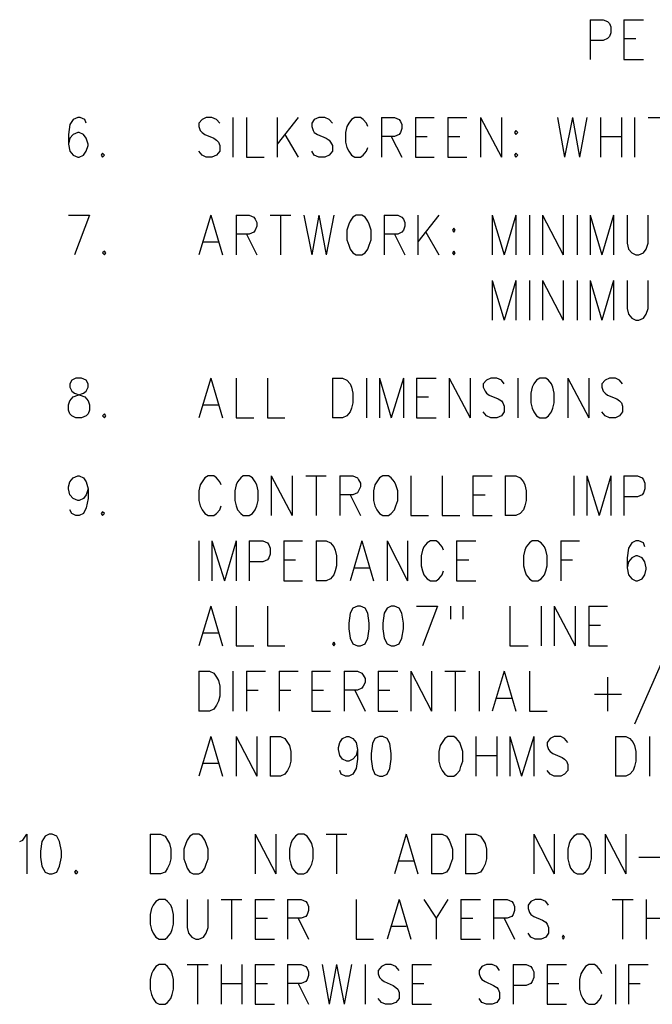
# Model space of a CAD drawing. Extents: x 11.9 to 28.1, y 10.8 to 21.2.
# Tile 34 of 43: x 24.2 to 25.1, y 16.6 to 18.1. Entities that reach past the tile are written whole.
import ezdxf

# ---------------------------------------------------------------- set-up
doc = ezdxf.new("R2010")
doc.units = 0
doc.header["$MEASUREMENT"] = 0
doc.layers.add('LAYNR1', color=2, linetype='Continuous')

msp = doc.modelspace()

# ---------------------------------------------------------------- linework, layer by layer
at = {"layer": 'LAYNR1', "color": 7}
for points in [[(25.051, 18.15), (25.051, 18.089)], [(25.051, 18.15), (25.071, 18.15), (25.078, 18.147), (25.081, 18.144), (25.083, 18.139), (25.083, 18.13), (25.081, 18.124), (25.078, 18.121), (25.071, 18.118), (25.051, 18.118)], [(25.103, 18.15), (25.103, 18.089)], [(25.103, 18.15), (25.133, 18.15)], [(25.103, 18.121), (25.121, 18.121)], [(25.103, 18.089), (25.133, 18.089)], [(24.278, 17.991), (24.276, 17.997), (24.269, 18), (24.265, 18), (24.258, 17.997), (24.253, 17.989), (24.251, 17.974), (24.251, 17.959), (24.253, 17.948), (24.258, 17.942), (24.265, 17.939)], [(24.483, 17.991), (24.478, 17.997), (24.471, 18), (24.462, 18), (24.456, 17.997), (24.451, 17.991), (24.451, 17.986)], [(24.503, 18), (24.503, 17.939)], [(24.524, 18), (24.524, 17.939)], [(24.571, 18), (24.571, 17.939)], [(24.603, 18), (24.571, 17.959)], [(24.656, 17.991), (24.651, 17.997), (24.644, 18), (24.635, 18), (24.628, 17.997), (24.624, 17.991), (24.624, 17.986)], [(24.71, 17.986), (24.708, 17.991), (24.703, 17.997), (24.699, 18), (24.69, 18), (24.685, 17.997), (24.681, 17.991), (24.678, 17.986)], [(24.731, 18), (24.731, 17.939)], [(24.731, 18), (24.751, 18), (24.758, 17.997), (24.76, 17.994), (24.762, 17.989), (24.762, 17.983), (24.76, 17.977), (24.758, 17.974), (24.751, 17.971), (24.731, 17.971)], [(24.783, 18), (24.783, 17.939)], [(24.783, 18), (24.812, 18)], [(24.833, 18), (24.833, 17.939)], [(24.833, 18), (24.862, 18)], [(24.883, 18), (24.883, 17.939)], [(24.883, 18), (24.915, 17.939)], [(24.915, 18), (24.915, 17.939)], [(25.001, 18), (25.012, 17.939)], [(25.024, 18), (25.012, 17.939)], [(25.024, 18), (25.035, 17.939)], [(25.046, 18), (25.035, 17.939)], [(25.067, 18), (25.067, 17.939)], [(25.099, 18), (25.099, 17.939)], [(25.119, 18), (25.119, 17.939)], [(25.14, 18), (25.171, 18)], [(24.451, 17.986), (24.453, 17.98), (24.456, 17.977), (24.46, 17.974), (24.474, 17.968), (24.478, 17.965), (24.481, 17.962)], [(24.624, 17.986), (24.626, 17.98), (24.628, 17.977), (24.633, 17.974), (24.646, 17.968), (24.651, 17.965), (24.653, 17.962)], [(24.678, 17.986), (24.676, 17.977), (24.676, 17.962)], [(24.267, 17.939), (24.274, 17.942), (24.278, 17.948), (24.281, 17.957), (24.281, 17.959), (24.278, 17.968), (24.274, 17.974), (24.267, 17.977), (24.265, 17.977), (24.258, 17.974), (24.253, 17.968), (24.251, 17.959)], [(24.583, 17.974), (24.603, 17.939)], [(24.746, 17.971), (24.762, 17.939)], [(24.783, 17.971), (24.801, 17.971)], [(24.833, 17.971), (24.851, 17.971)], [(25.067, 17.971), (25.099, 17.971)], [(24.481, 17.962), (24.483, 17.957), (24.483, 17.948), (24.478, 17.942), (24.471, 17.939)], [(24.653, 17.962), (24.656, 17.957), (24.656, 17.948), (24.651, 17.942), (24.644, 17.939)], [(24.676, 17.962), (24.678, 17.954), (24.681, 17.948), (24.685, 17.942), (24.69, 17.939)], [(24.699, 17.939), (24.703, 17.942), (24.708, 17.948), (24.71, 17.954)], [(24.265, 17.939), (24.267, 17.939)], [(24.303, 17.945), (24.301, 17.942), (24.303, 17.939)], [(24.303, 17.939), (24.306, 17.942), (24.303, 17.945)], [(24.462, 17.939), (24.456, 17.942), (24.451, 17.948)], [(24.471, 17.939), (24.462, 17.939)], [(24.524, 17.939), (24.551, 17.939)], [(24.635, 17.939), (24.628, 17.942), (24.624, 17.948)], [(24.644, 17.939), (24.635, 17.939)], [(24.69, 17.939), (24.699, 17.939)], [(24.783, 17.939), (24.812, 17.939)], [(24.833, 17.939), (24.862, 17.939)], [(24.937, 17.945), (24.935, 17.942), (24.937, 17.939)], [(24.937, 17.939), (24.94, 17.942), (24.937, 17.945)], [(24.251, 17.85), (24.283, 17.85)], [(24.283, 17.85), (24.26, 17.789)], [(24.469, 17.85), (24.451, 17.789)], [(24.469, 17.85), (24.487, 17.789)], [(24.508, 17.85), (24.508, 17.789)], [(24.508, 17.85), (24.528, 17.85), (24.535, 17.847), (24.537, 17.844), (24.54, 17.839), (24.54, 17.833), (24.537, 17.827), (24.535, 17.824), (24.528, 17.821), (24.508, 17.821)], [(24.56, 17.85), (24.592, 17.85)], [(24.576, 17.85), (24.576, 17.789)], [(24.612, 17.85), (24.624, 17.789)], [(24.635, 17.85), (24.624, 17.789)], [(24.635, 17.85), (24.646, 17.789)], [(24.658, 17.85), (24.646, 17.789)], [(24.692, 17.85), (24.687, 17.847), (24.683, 17.841), (24.681, 17.836)], [(24.712, 17.836), (24.71, 17.841), (24.706, 17.847), (24.701, 17.85), (24.692, 17.85)], [(24.735, 17.85), (24.735, 17.789)], [(24.735, 17.85), (24.756, 17.85), (24.762, 17.847), (24.765, 17.844), (24.767, 17.839), (24.767, 17.833), (24.765, 17.827), (24.762, 17.824), (24.756, 17.821), (24.735, 17.821)], [(24.787, 17.85), (24.787, 17.789)], [(24.819, 17.85), (24.787, 17.809)], [(24.901, 17.85), (24.901, 17.789)], [(24.901, 17.85), (24.919, 17.789)], [(24.937, 17.85), (24.919, 17.789)], [(24.937, 17.85), (24.937, 17.789)], [(24.958, 17.85), (24.958, 17.789)], [(24.978, 17.85), (24.978, 17.789)], [(24.978, 17.85), (25.01, 17.789)], [(25.01, 17.85), (25.01, 17.789)], [(25.031, 17.85), (25.031, 17.789)], [(25.051, 17.85), (25.051, 17.789)], [(25.051, 17.85), (25.069, 17.789)], [(25.087, 17.85), (25.069, 17.789)], [(25.087, 17.85), (25.087, 17.789)], [(25.108, 17.85), (25.108, 17.807), (25.11, 17.798), (25.115, 17.792), (25.121, 17.789)], [(25.126, 17.789), (25.133, 17.792), (25.137, 17.798), (25.14, 17.807), (25.14, 17.85)], [(24.681, 17.836), (24.678, 17.827), (24.678, 17.812)], [(24.715, 17.812), (24.715, 17.827), (24.712, 17.836)], [(24.524, 17.821), (24.54, 17.789)], [(24.751, 17.821), (24.767, 17.789)], [(24.799, 17.824), (24.819, 17.789)], [(24.458, 17.809), (24.481, 17.809)], [(24.678, 17.812), (24.681, 17.804), (24.683, 17.798), (24.687, 17.792), (24.692, 17.789)], [(24.701, 17.789), (24.706, 17.792), (24.71, 17.798), (24.712, 17.804), (24.715, 17.812)], [(24.306, 17.795), (24.303, 17.792), (24.306, 17.789)], [(24.306, 17.789), (24.308, 17.792), (24.306, 17.795)], [(24.692, 17.789), (24.701, 17.789)], [(24.842, 17.795), (24.84, 17.792), (24.842, 17.789)], [(24.842, 17.789), (24.844, 17.792), (24.842, 17.795)], [(25.121, 17.789), (25.126, 17.789)], [(24.901, 17.75), (24.901, 17.689)], [(24.901, 17.75), (24.919, 17.689)], [(24.937, 17.75), (24.919, 17.689)], [(24.937, 17.75), (24.937, 17.689)], [(24.958, 17.75), (24.958, 17.689)], [(24.978, 17.75), (24.978, 17.689)], [(24.978, 17.75), (25.01, 17.689)], [(25.01, 17.75), (25.01, 17.689)], [(25.031, 17.75), (25.031, 17.689)], [(25.051, 17.75), (25.051, 17.689)], [(25.051, 17.75), (25.069, 17.689)], [(25.087, 17.75), (25.069, 17.689)], [(25.087, 17.75), (25.087, 17.689)], [(25.108, 17.75), (25.108, 17.707), (25.11, 17.698), (25.115, 17.692), (25.121, 17.689)], [(25.126, 17.689), (25.133, 17.692), (25.137, 17.698), (25.14, 17.707), (25.14, 17.75)], [(25.121, 17.689), (25.126, 17.689)], [(24.262, 17.6), (24.256, 17.597), (24.253, 17.591), (24.253, 17.586)], [(24.281, 17.586), (24.281, 17.591), (24.278, 17.597), (24.271, 17.6), (24.262, 17.6)], [(24.469, 17.6), (24.451, 17.539)], [(24.469, 17.6), (24.487, 17.539)], [(24.508, 17.6), (24.508, 17.539)], [(24.556, 17.6), (24.556, 17.539)], [(24.656, 17.6), (24.656, 17.539)], [(24.656, 17.6), (24.671, 17.6), (24.678, 17.597), (24.683, 17.591), (24.685, 17.586)], [(24.708, 17.6), (24.708, 17.539)], [(24.728, 17.6), (24.728, 17.539)], [(24.728, 17.6), (24.746, 17.539)], [(24.765, 17.6), (24.746, 17.539)], [(24.765, 17.6), (24.765, 17.539)], [(24.785, 17.6), (24.785, 17.539)], [(24.785, 17.6), (24.815, 17.6)], [(24.835, 17.6), (24.835, 17.539)], [(24.835, 17.6), (24.867, 17.539)], [(24.867, 17.6), (24.867, 17.539)], [(24.919, 17.591), (24.915, 17.597), (24.908, 17.6), (24.899, 17.6), (24.892, 17.597), (24.887, 17.591), (24.887, 17.586)], [(24.94, 17.6), (24.94, 17.539)], [(24.974, 17.6), (24.969, 17.597), (24.965, 17.591), (24.962, 17.586)], [(24.994, 17.586), (24.992, 17.591), (24.987, 17.597), (24.983, 17.6), (24.974, 17.6)], [(25.017, 17.6), (25.017, 17.539)], [(25.017, 17.6), (25.049, 17.539)], [(25.049, 17.6), (25.049, 17.539)], [(25.101, 17.591), (25.096, 17.597), (25.09, 17.6), (25.081, 17.6), (25.074, 17.597), (25.069, 17.591), (25.069, 17.586)], [(24.262, 17.539), (24.256, 17.542), (24.253, 17.545), (24.251, 17.551), (24.251, 17.559), (24.253, 17.565), (24.258, 17.571), (24.265, 17.574), (24.274, 17.577), (24.278, 17.58), (24.281, 17.586)], [(24.253, 17.586), (24.256, 17.58), (24.26, 17.577), (24.269, 17.574), (24.276, 17.571), (24.281, 17.565), (24.283, 17.559), (24.283, 17.551), (24.281, 17.545), (24.278, 17.542), (24.271, 17.539)], [(24.685, 17.586), (24.687, 17.577), (24.687, 17.562)], [(24.887, 17.586), (24.89, 17.58), (24.892, 17.577), (24.896, 17.574), (24.91, 17.568), (24.915, 17.565), (24.917, 17.562)], [(24.962, 17.586), (24.96, 17.577), (24.96, 17.562)], [(24.996, 17.562), (24.996, 17.577), (24.994, 17.586)], [(25.069, 17.586), (25.071, 17.58), (25.074, 17.577), (25.078, 17.574), (25.092, 17.568), (25.096, 17.565), (25.099, 17.562)], [(24.458, 17.559), (24.481, 17.559)], [(24.687, 17.562), (24.685, 17.554), (24.683, 17.548), (24.678, 17.542), (24.671, 17.539)], [(24.785, 17.571), (24.803, 17.571)], [(24.917, 17.562), (24.919, 17.557), (24.919, 17.548), (24.915, 17.542), (24.908, 17.539)], [(24.96, 17.562), (24.962, 17.554), (24.965, 17.548), (24.969, 17.542), (24.974, 17.539)], [(24.983, 17.539), (24.987, 17.542), (24.992, 17.548), (24.994, 17.554), (24.996, 17.562)], [(25.099, 17.562), (25.101, 17.557), (25.101, 17.548), (25.096, 17.542), (25.09, 17.539)], [(24.306, 17.545), (24.303, 17.542), (24.306, 17.539)], [(24.306, 17.539), (24.308, 17.542), (24.306, 17.545)], [(24.899, 17.539), (24.892, 17.542), (24.887, 17.548)], [(25.081, 17.539), (25.074, 17.542), (25.069, 17.548)], [(24.271, 17.539), (24.262, 17.539)], [(24.508, 17.539), (24.535, 17.539)], [(24.556, 17.539), (24.583, 17.539)], [(24.671, 17.539), (24.656, 17.539)], [(24.785, 17.539), (24.815, 17.539)], [(24.908, 17.539), (24.899, 17.539)], [(24.974, 17.539), (24.983, 17.539)], [(25.09, 17.539), (25.081, 17.539)], [(24.265, 17.412), (24.258, 17.415), (24.253, 17.421), (24.251, 17.43), (24.251, 17.433), (24.253, 17.441), (24.258, 17.447), (24.265, 17.45), (24.267, 17.45), (24.274, 17.447), (24.278, 17.441), (24.281, 17.43), (24.281, 17.415), (24.278, 17.401), (24.274, 17.392), (24.267, 17.389)], [(24.485, 17.436), (24.483, 17.441), (24.478, 17.447), (24.474, 17.45), (24.465, 17.45), (24.46, 17.447), (24.456, 17.441), (24.453, 17.436)], [(24.519, 17.45), (24.515, 17.447), (24.51, 17.441), (24.508, 17.436)], [(24.54, 17.436), (24.537, 17.441), (24.533, 17.447), (24.528, 17.45), (24.519, 17.45)], [(24.562, 17.45), (24.562, 17.389)], [(24.562, 17.45), (24.594, 17.389)], [(24.594, 17.45), (24.594, 17.389)], [(24.615, 17.45), (24.646, 17.45)], [(24.631, 17.45), (24.631, 17.389)], [(24.667, 17.45), (24.667, 17.389)], [(24.667, 17.45), (24.687, 17.45), (24.694, 17.447), (24.696, 17.444), (24.699, 17.439), (24.699, 17.433), (24.696, 17.427), (24.694, 17.424), (24.687, 17.421), (24.667, 17.421)], [(24.733, 17.45), (24.728, 17.447), (24.724, 17.441), (24.721, 17.436)], [(24.753, 17.436), (24.751, 17.441), (24.746, 17.447), (24.742, 17.45), (24.733, 17.45)], [(24.776, 17.45), (24.776, 17.389)], [(24.824, 17.45), (24.824, 17.389)], [(24.871, 17.45), (24.871, 17.389)], [(24.871, 17.45), (24.901, 17.45)], [(24.921, 17.45), (24.921, 17.389)], [(24.921, 17.45), (24.937, 17.45), (24.944, 17.447), (24.949, 17.441), (24.951, 17.436)], [(25.026, 17.45), (25.026, 17.389)], [(25.046, 17.45), (25.046, 17.389)], [(25.046, 17.45), (25.065, 17.389)], [(25.083, 17.45), (25.065, 17.389)], [(25.083, 17.45), (25.083, 17.389)], [(25.103, 17.45), (25.103, 17.389)], [(25.103, 17.45), (25.124, 17.45), (25.131, 17.447), (25.133, 17.444), (25.135, 17.439), (25.135, 17.43), (25.133, 17.424), (25.131, 17.421), (25.124, 17.418), (25.103, 17.418)], [(24.281, 17.43), (24.278, 17.421), (24.274, 17.415), (24.267, 17.412)], [(24.453, 17.436), (24.451, 17.427), (24.451, 17.412)], [(24.508, 17.436), (24.506, 17.427), (24.506, 17.412)], [(24.542, 17.412), (24.542, 17.427), (24.54, 17.436)], [(24.721, 17.436), (24.719, 17.427), (24.719, 17.412)], [(24.756, 17.412), (24.756, 17.427), (24.753, 17.436)], [(24.951, 17.436), (24.953, 17.427), (24.953, 17.412)], [(24.267, 17.412), (24.265, 17.412)], [(24.451, 17.412), (24.453, 17.404), (24.456, 17.398), (24.46, 17.392), (24.465, 17.389)], [(24.506, 17.412), (24.508, 17.404), (24.51, 17.398), (24.515, 17.392), (24.519, 17.389)], [(24.528, 17.389), (24.533, 17.392), (24.537, 17.398), (24.54, 17.404), (24.542, 17.412)], [(24.683, 17.421), (24.699, 17.389)], [(24.719, 17.412), (24.721, 17.404), (24.724, 17.398), (24.728, 17.392), (24.733, 17.389)], [(24.742, 17.389), (24.746, 17.392), (24.751, 17.398), (24.753, 17.404), (24.756, 17.412)], [(24.871, 17.421), (24.89, 17.421)], [(24.953, 17.412), (24.951, 17.404), (24.949, 17.398), (24.944, 17.392), (24.937, 17.389)], [(24.262, 17.389), (24.256, 17.392), (24.253, 17.398)], [(24.303, 17.395), (24.301, 17.392), (24.303, 17.389)], [(24.303, 17.389), (24.306, 17.392), (24.303, 17.395)], [(24.474, 17.389), (24.478, 17.392), (24.483, 17.398), (24.485, 17.404)], [(24.267, 17.389), (24.262, 17.389)], [(24.465, 17.389), (24.474, 17.389)], [(24.519, 17.389), (24.528, 17.389)], [(24.733, 17.389), (24.742, 17.389)], [(24.776, 17.389), (24.803, 17.389)], [(24.824, 17.389), (24.851, 17.389)], [(24.871, 17.389), (24.901, 17.389)], [(24.937, 17.389), (24.921, 17.389)], [(24.451, 17.35), (24.451, 17.289)], [(24.471, 17.35), (24.471, 17.289)], [(24.471, 17.35), (24.49, 17.289)], [(24.508, 17.35), (24.49, 17.289)], [(24.508, 17.35), (24.508, 17.289)], [(24.528, 17.35), (24.528, 17.289)], [(24.528, 17.35), (24.549, 17.35), (24.556, 17.347), (24.558, 17.344), (24.56, 17.339), (24.56, 17.33), (24.558, 17.324), (24.556, 17.321), (24.549, 17.318), (24.528, 17.318)], [(24.581, 17.35), (24.581, 17.289)], [(24.581, 17.35), (24.61, 17.35)], [(24.631, 17.35), (24.631, 17.289)], [(24.631, 17.35), (24.646, 17.35), (24.653, 17.347), (24.658, 17.341), (24.66, 17.336)], [(24.701, 17.35), (24.683, 17.289)], [(24.701, 17.35), (24.719, 17.289)], [(24.74, 17.35), (24.74, 17.289)], [(24.74, 17.35), (24.771, 17.289)], [(24.771, 17.35), (24.771, 17.289)], [(24.826, 17.336), (24.824, 17.341), (24.819, 17.347), (24.815, 17.35), (24.806, 17.35), (24.801, 17.347), (24.796, 17.341), (24.794, 17.336)], [(24.846, 17.35), (24.846, 17.289)], [(24.846, 17.35), (24.876, 17.35)], [(24.962, 17.35), (24.958, 17.347), (24.953, 17.341), (24.951, 17.336)], [(24.983, 17.336), (24.981, 17.341), (24.976, 17.347), (24.971, 17.35), (24.962, 17.35)], [(25.006, 17.35), (25.006, 17.289)], [(25.006, 17.35), (25.035, 17.35)], [(25.135, 17.341), (25.133, 17.347), (25.126, 17.35), (25.121, 17.35), (25.115, 17.347), (25.11, 17.339), (25.108, 17.324), (25.108, 17.309), (25.11, 17.298), (25.115, 17.292), (25.121, 17.289)], [(24.66, 17.336), (24.662, 17.327), (24.662, 17.312)], [(24.794, 17.336), (24.792, 17.327), (24.792, 17.312)], [(24.951, 17.336), (24.949, 17.327), (24.949, 17.312)], [(24.985, 17.312), (24.985, 17.327), (24.983, 17.336)], [(24.581, 17.321), (24.599, 17.321)], [(24.846, 17.321), (24.865, 17.321)], [(25.006, 17.321), (25.024, 17.321)], [(25.124, 17.289), (25.131, 17.292), (25.135, 17.298), (25.137, 17.307), (25.137, 17.309), (25.135, 17.318), (25.131, 17.324), (25.124, 17.327), (25.121, 17.327), (25.115, 17.324), (25.11, 17.318), (25.108, 17.309)], [(24.662, 17.312), (24.66, 17.304), (24.658, 17.298), (24.653, 17.292), (24.646, 17.289)], [(24.69, 17.309), (24.712, 17.309)], [(24.792, 17.312), (24.794, 17.304), (24.796, 17.298), (24.801, 17.292), (24.806, 17.289)], [(24.815, 17.289), (24.819, 17.292), (24.824, 17.298), (24.826, 17.304)], [(24.949, 17.312), (24.951, 17.304), (24.953, 17.298), (24.958, 17.292), (24.962, 17.289)], [(24.971, 17.289), (24.976, 17.292), (24.981, 17.298), (24.983, 17.304), (24.985, 17.312)], [(24.581, 17.289), (24.61, 17.289)], [(24.646, 17.289), (24.631, 17.289)], [(24.806, 17.289), (24.815, 17.289)], [(24.846, 17.289), (24.876, 17.289)], [(24.962, 17.289), (24.971, 17.289)], [(25.121, 17.289), (25.124, 17.289)], [(24.469, 17.25), (24.451, 17.189)], [(24.469, 17.25), (24.487, 17.189)], [(24.508, 17.25), (24.508, 17.189)], [(24.556, 17.25), (24.556, 17.189)], [(24.694, 17.25), (24.687, 17.247), (24.683, 17.239), (24.681, 17.224), (24.681, 17.215), (24.683, 17.201), (24.687, 17.192), (24.694, 17.189)], [(24.699, 17.189), (24.706, 17.192), (24.71, 17.201), (24.712, 17.215), (24.712, 17.224), (24.71, 17.239), (24.706, 17.247), (24.699, 17.25), (24.694, 17.25)], [(24.746, 17.25), (24.74, 17.247), (24.735, 17.239), (24.733, 17.224), (24.733, 17.215), (24.735, 17.201), (24.74, 17.192), (24.746, 17.189)], [(24.751, 17.189), (24.758, 17.192), (24.762, 17.201), (24.765, 17.215), (24.765, 17.224), (24.762, 17.239), (24.758, 17.247), (24.751, 17.25), (24.746, 17.25)], [(24.785, 17.25), (24.817, 17.25)], [(24.817, 17.25), (24.794, 17.189)], [(24.837, 17.25), (24.837, 17.23)], [(24.856, 17.25), (24.856, 17.23)], [(24.928, 17.25), (24.928, 17.189)], [(24.976, 17.25), (24.976, 17.189)], [(24.996, 17.25), (24.996, 17.189)], [(24.996, 17.25), (25.028, 17.189)], [(25.028, 17.25), (25.028, 17.189)], [(25.049, 17.25), (25.049, 17.189)], [(25.049, 17.25), (25.078, 17.25)], [(25.049, 17.221), (25.067, 17.221)], [(24.458, 17.209), (24.481, 17.209)], [(24.508, 17.189), (24.535, 17.189)], [(24.556, 17.189), (24.583, 17.189)], [(24.658, 17.195), (24.656, 17.192), (24.658, 17.189)], [(24.658, 17.189), (24.66, 17.192), (24.658, 17.195)], [(24.694, 17.189), (24.699, 17.189)], [(24.746, 17.189), (24.751, 17.189)], [(24.928, 17.189), (24.956, 17.189)], [(25.049, 17.189), (25.078, 17.189)], [(24.451, 17.15), (24.451, 17.089)], [(24.451, 17.15), (24.467, 17.15), (24.474, 17.147), (24.478, 17.141), (24.481, 17.136)], [(24.503, 17.15), (24.503, 17.089)], [(24.524, 17.15), (24.524, 17.089)], [(24.524, 17.15), (24.553, 17.15)], [(24.574, 17.15), (24.574, 17.089)], [(24.574, 17.15), (24.603, 17.15)], [(24.624, 17.15), (24.624, 17.089)], [(24.624, 17.15), (24.653, 17.15)], [(24.674, 17.15), (24.674, 17.089)], [(24.674, 17.15), (24.694, 17.15), (24.701, 17.147), (24.703, 17.144), (24.706, 17.139), (24.706, 17.133), (24.703, 17.127), (24.701, 17.124), (24.694, 17.121), (24.674, 17.121)], [(24.726, 17.15), (24.726, 17.089)], [(24.726, 17.15), (24.756, 17.15)], [(24.776, 17.15), (24.776, 17.089)], [(24.776, 17.15), (24.808, 17.089)], [(24.808, 17.15), (24.808, 17.089)], [(24.828, 17.15), (24.86, 17.15)], [(24.844, 17.15), (24.844, 17.089)], [(24.881, 17.15), (24.881, 17.089)], [(24.919, 17.15), (24.901, 17.089)], [(24.919, 17.15), (24.937, 17.089)], [(24.958, 17.15), (24.958, 17.089)], [(25.16, 17.162), (25.119, 17.069)], [(24.481, 17.136), (24.483, 17.127), (24.483, 17.112)], [(25.078, 17.141), (25.078, 17.089)], [(24.524, 17.121), (24.542, 17.121)], [(24.574, 17.121), (24.592, 17.121)], [(24.624, 17.121), (24.642, 17.121)], [(24.69, 17.121), (24.706, 17.089)], [(24.726, 17.121), (24.744, 17.121)], [(24.483, 17.112), (24.481, 17.104), (24.478, 17.098), (24.474, 17.092), (24.467, 17.089)], [(24.908, 17.109), (24.931, 17.109)], [(25.058, 17.115), (25.099, 17.115)], [(24.467, 17.089), (24.451, 17.089)], [(24.624, 17.089), (24.653, 17.089)], [(24.726, 17.089), (24.756, 17.089)], [(24.958, 17.089), (24.985, 17.089)], [(24.469, 17.05), (24.451, 16.989)], [(24.469, 17.05), (24.487, 16.989)], [(24.508, 17.05), (24.508, 16.989)], [(24.508, 17.05), (24.54, 16.989)], [(24.54, 17.05), (24.54, 16.989)], [(24.56, 17.05), (24.56, 16.989)], [(24.56, 17.05), (24.576, 17.05), (24.583, 17.047), (24.587, 17.041), (24.59, 17.036)], [(24.678, 17.012), (24.671, 17.015), (24.667, 17.021), (24.665, 17.03), (24.665, 17.033), (24.667, 17.041), (24.671, 17.047), (24.678, 17.05), (24.681, 17.05), (24.687, 17.047), (24.692, 17.041), (24.694, 17.03), (24.694, 17.015), (24.692, 17.001), (24.687, 16.992), (24.681, 16.989)], [(24.728, 17.05), (24.721, 17.047), (24.717, 17.039), (24.715, 17.024), (24.715, 17.015), (24.717, 17.001), (24.721, 16.992), (24.728, 16.989)], [(24.733, 16.989), (24.74, 16.992), (24.744, 17.001), (24.746, 17.015), (24.746, 17.024), (24.744, 17.039), (24.74, 17.047), (24.733, 17.05), (24.728, 17.05)], [(24.833, 17.05), (24.828, 17.047), (24.824, 17.041), (24.821, 17.036)], [(24.853, 17.036), (24.851, 17.041), (24.846, 17.047), (24.842, 17.05), (24.833, 17.05)], [(24.876, 17.05), (24.876, 16.989)], [(24.908, 17.05), (24.908, 16.989)], [(24.928, 17.05), (24.928, 16.989)], [(24.928, 17.05), (24.946, 16.989)], [(24.965, 17.05), (24.946, 16.989)], [(24.965, 17.05), (24.965, 16.989)], [(25.017, 17.041), (25.012, 17.047), (25.006, 17.05), (24.996, 17.05), (24.99, 17.047), (24.985, 17.041), (24.985, 17.036)], [(25.09, 17.05), (25.09, 16.989)], [(25.09, 17.05), (25.106, 17.05), (25.112, 17.047), (25.117, 17.041), (25.119, 17.036)], [(25.142, 17.05), (25.142, 16.989)], [(24.59, 17.036), (24.592, 17.027), (24.592, 17.012)], [(24.694, 17.03), (24.692, 17.021), (24.687, 17.015), (24.681, 17.012)], [(24.821, 17.036), (24.819, 17.027), (24.819, 17.012)], [(24.856, 17.012), (24.856, 17.027), (24.853, 17.036)], [(24.985, 17.036), (24.987, 17.03), (24.99, 17.027), (24.994, 17.024), (25.008, 17.018), (25.012, 17.015), (25.015, 17.012)], [(25.119, 17.036), (25.121, 17.027), (25.121, 17.012)], [(24.876, 17.021), (24.908, 17.021)], [(24.458, 17.009), (24.481, 17.009)], [(24.592, 17.012), (24.59, 17.004), (24.587, 16.998), (24.583, 16.992), (24.576, 16.989)], [(24.681, 17.012), (24.678, 17.012)], [(24.819, 17.012), (24.821, 17.004), (24.824, 16.998), (24.828, 16.992), (24.833, 16.989)], [(24.842, 16.989), (24.846, 16.992), (24.851, 16.998), (24.853, 17.004), (24.856, 17.012)], [(25.015, 17.012), (25.017, 17.007), (25.017, 16.998), (25.012, 16.992), (25.006, 16.989)], [(25.121, 17.012), (25.119, 17.004), (25.117, 16.998), (25.112, 16.992), (25.106, 16.989)], [(24.576, 16.989), (24.56, 16.989)], [(24.676, 16.989), (24.669, 16.992), (24.667, 16.998)], [(24.681, 16.989), (24.676, 16.989)], [(24.728, 16.989), (24.733, 16.989)], [(24.833, 16.989), (24.842, 16.989)], [(24.996, 16.989), (24.99, 16.992), (24.985, 16.998)], [(25.006, 16.989), (24.996, 16.989)], [(25.106, 16.989), (25.09, 16.989)], [(24.176, 16.889), (24.181, 16.891), (24.187, 16.9), (24.187, 16.839)], [(24.221, 16.9), (24.215, 16.897), (24.21, 16.889), (24.208, 16.874), (24.208, 16.865), (24.21, 16.851), (24.215, 16.842), (24.221, 16.839)], [(24.226, 16.839), (24.233, 16.842), (24.237, 16.851), (24.24, 16.865), (24.24, 16.874), (24.237, 16.889), (24.233, 16.897), (24.226, 16.9), (24.221, 16.9)], [(24.376, 16.9), (24.376, 16.839)], [(24.376, 16.9), (24.392, 16.9), (24.399, 16.897), (24.403, 16.891), (24.406, 16.886)], [(24.442, 16.9), (24.437, 16.897), (24.433, 16.891), (24.431, 16.886)], [(24.462, 16.886), (24.46, 16.891), (24.456, 16.897), (24.451, 16.9), (24.442, 16.9)], [(24.537, 16.9), (24.537, 16.839)], [(24.537, 16.9), (24.569, 16.839)], [(24.569, 16.9), (24.569, 16.839)], [(24.603, 16.9), (24.599, 16.897), (24.594, 16.891), (24.592, 16.886)], [(24.624, 16.886), (24.621, 16.891), (24.617, 16.897), (24.612, 16.9), (24.603, 16.9)], [(24.646, 16.9), (24.678, 16.9)], [(24.662, 16.9), (24.662, 16.839)], [(24.769, 16.9), (24.751, 16.839)], [(24.769, 16.9), (24.787, 16.839)], [(24.808, 16.9), (24.808, 16.839)], [(24.808, 16.9), (24.824, 16.9), (24.831, 16.897), (24.835, 16.891), (24.837, 16.886)], [(24.86, 16.9), (24.86, 16.839)], [(24.86, 16.9), (24.876, 16.9), (24.883, 16.897), (24.887, 16.891), (24.89, 16.886)], [(24.965, 16.9), (24.965, 16.839)], [(24.965, 16.9), (24.996, 16.839)], [(24.996, 16.9), (24.996, 16.839)], [(25.031, 16.9), (25.026, 16.897), (25.021, 16.891), (25.019, 16.886)], [(25.051, 16.886), (25.049, 16.891), (25.044, 16.897), (25.04, 16.9), (25.031, 16.9)], [(25.074, 16.9), (25.074, 16.839)], [(25.074, 16.9), (25.106, 16.839)], [(25.106, 16.9), (25.106, 16.839)], [(24.406, 16.886), (24.408, 16.877), (24.408, 16.862)], [(24.431, 16.886), (24.428, 16.877), (24.428, 16.862)], [(24.465, 16.862), (24.465, 16.877), (24.462, 16.886)], [(24.592, 16.886), (24.59, 16.877), (24.59, 16.862)], [(24.626, 16.862), (24.626, 16.877), (24.624, 16.886)], [(24.837, 16.886), (24.84, 16.877), (24.84, 16.862)], [(24.89, 16.886), (24.892, 16.877), (24.892, 16.862)], [(25.019, 16.886), (25.017, 16.877), (25.017, 16.862)], [(25.053, 16.862), (25.053, 16.877), (25.051, 16.886)], [(25.126, 16.865), (25.167, 16.865)], [(24.408, 16.862), (24.406, 16.854), (24.403, 16.848), (24.399, 16.842), (24.392, 16.839)], [(24.428, 16.862), (24.431, 16.854), (24.433, 16.848), (24.437, 16.842), (24.442, 16.839)], [(24.451, 16.839), (24.456, 16.842), (24.46, 16.848), (24.462, 16.854), (24.465, 16.862)], [(24.59, 16.862), (24.592, 16.854), (24.594, 16.848), (24.599, 16.842), (24.603, 16.839)], [(24.612, 16.839), (24.617, 16.842), (24.621, 16.848), (24.624, 16.854), (24.626, 16.862)], [(24.758, 16.859), (24.781, 16.859)], [(24.84, 16.862), (24.837, 16.854), (24.835, 16.848), (24.831, 16.842), (24.824, 16.839)], [(24.892, 16.862), (24.89, 16.854), (24.887, 16.848), (24.883, 16.842), (24.876, 16.839)], [(25.017, 16.862), (25.019, 16.854), (25.021, 16.848), (25.026, 16.842), (25.031, 16.839)], [(25.04, 16.839), (25.044, 16.842), (25.049, 16.848), (25.051, 16.854), (25.053, 16.862)], [(24.221, 16.839), (24.226, 16.839)], [(24.262, 16.845), (24.26, 16.842), (24.262, 16.839)], [(24.262, 16.839), (24.265, 16.842), (24.262, 16.845)], [(24.392, 16.839), (24.376, 16.839)], [(24.442, 16.839), (24.451, 16.839)], [(24.603, 16.839), (24.612, 16.839)], [(24.824, 16.839), (24.808, 16.839)], [(24.876, 16.839), (24.86, 16.839)], [(25.031, 16.839), (25.04, 16.839)], [(24.39, 16.8), (24.385, 16.797), (24.381, 16.791), (24.378, 16.786)], [(24.41, 16.786), (24.408, 16.791), (24.403, 16.797), (24.399, 16.8), (24.39, 16.8)], [(24.433, 16.8), (24.433, 16.757), (24.435, 16.748), (24.44, 16.742), (24.446, 16.739)], [(24.451, 16.739), (24.458, 16.742), (24.462, 16.748), (24.465, 16.757), (24.465, 16.8)], [(24.485, 16.8), (24.517, 16.8)], [(24.501, 16.8), (24.501, 16.739)], [(24.537, 16.8), (24.537, 16.739)], [(24.537, 16.8), (24.567, 16.8)], [(24.587, 16.8), (24.587, 16.739)], [(24.587, 16.8), (24.608, 16.8), (24.615, 16.797), (24.617, 16.794), (24.619, 16.789), (24.619, 16.783), (24.617, 16.777), (24.615, 16.774), (24.608, 16.771), (24.587, 16.771)], [(24.692, 16.8), (24.692, 16.739)], [(24.758, 16.8), (24.74, 16.739)], [(24.758, 16.8), (24.776, 16.739)], [(24.796, 16.8), (24.815, 16.771), (24.815, 16.739)], [(24.833, 16.8), (24.815, 16.771)], [(24.853, 16.8), (24.853, 16.739)], [(24.853, 16.8), (24.883, 16.8)], [(24.903, 16.8), (24.903, 16.739)], [(24.903, 16.8), (24.924, 16.8), (24.931, 16.797), (24.933, 16.794), (24.935, 16.789), (24.935, 16.783), (24.933, 16.777), (24.931, 16.774), (24.924, 16.771), (24.903, 16.771)], [(24.987, 16.791), (24.983, 16.797), (24.976, 16.8), (24.967, 16.8), (24.96, 16.797), (24.956, 16.791), (24.956, 16.786)], [(25.085, 16.8), (25.117, 16.8)], [(25.101, 16.8), (25.101, 16.739)], [(25.137, 16.8), (25.137, 16.739)], [(24.378, 16.786), (24.376, 16.777), (24.376, 16.762)], [(24.412, 16.762), (24.412, 16.777), (24.41, 16.786)], [(24.956, 16.786), (24.958, 16.78), (24.96, 16.777), (24.965, 16.774), (24.978, 16.768), (24.983, 16.765), (24.985, 16.762)], [(24.376, 16.762), (24.378, 16.754), (24.381, 16.748), (24.385, 16.742), (24.39, 16.739)], [(24.399, 16.739), (24.403, 16.742), (24.408, 16.748), (24.41, 16.754), (24.412, 16.762)], [(24.537, 16.771), (24.556, 16.771)], [(24.603, 16.771), (24.619, 16.739)], [(24.746, 16.759), (24.769, 16.759)], [(24.853, 16.771), (24.871, 16.771)], [(24.919, 16.771), (24.935, 16.739)], [(24.985, 16.762), (24.987, 16.757), (24.987, 16.748), (24.983, 16.742), (24.976, 16.739)], [(25.137, 16.771), (25.169, 16.771)], [(24.967, 16.739), (24.96, 16.742), (24.956, 16.748)], [(25.01, 16.745), (25.008, 16.742), (25.01, 16.739)], [(25.01, 16.739), (25.012, 16.742), (25.01, 16.745)], [(24.39, 16.739), (24.399, 16.739)], [(24.446, 16.739), (24.451, 16.739)], [(24.537, 16.739), (24.567, 16.739)], [(24.692, 16.739), (24.719, 16.739)], [(24.853, 16.739), (24.883, 16.739)], [(24.976, 16.739), (24.967, 16.739)], [(24.39, 16.7), (24.385, 16.697), (24.381, 16.691), (24.378, 16.686)], [(24.41, 16.686), (24.408, 16.691), (24.403, 16.697), (24.399, 16.7), (24.39, 16.7)], [(24.433, 16.7), (24.465, 16.7)], [(24.449, 16.7), (24.449, 16.639)], [(24.485, 16.7), (24.485, 16.639)], [(24.517, 16.7), (24.517, 16.639)], [(24.537, 16.7), (24.537, 16.639)], [(24.537, 16.7), (24.567, 16.7)], [(24.587, 16.7), (24.587, 16.639)], [(24.587, 16.7), (24.608, 16.7), (24.615, 16.697), (24.617, 16.694), (24.619, 16.689), (24.619, 16.683), (24.617, 16.677), (24.615, 16.674), (24.608, 16.671), (24.587, 16.671)], [(24.64, 16.7), (24.651, 16.639)], [(24.662, 16.7), (24.651, 16.639)], [(24.662, 16.7), (24.674, 16.639)], [(24.685, 16.7), (24.674, 16.639)], [(24.706, 16.7), (24.706, 16.639)], [(24.758, 16.691), (24.753, 16.697), (24.746, 16.7), (24.737, 16.7), (24.731, 16.697), (24.726, 16.691), (24.726, 16.686)], [(24.778, 16.7), (24.778, 16.639)], [(24.778, 16.7), (24.808, 16.7)], [(24.912, 16.691), (24.908, 16.697), (24.901, 16.7), (24.892, 16.7), (24.885, 16.697), (24.881, 16.691), (24.881, 16.686)], [(24.933, 16.7), (24.933, 16.639)], [(24.933, 16.7), (24.953, 16.7), (24.96, 16.697), (24.962, 16.694), (24.965, 16.689), (24.965, 16.68), (24.962, 16.674), (24.96, 16.671), (24.953, 16.668), (24.933, 16.668)], [(24.985, 16.7), (24.985, 16.639)], [(24.985, 16.7), (25.015, 16.7)], [(25.069, 16.686), (25.067, 16.691), (25.062, 16.697), (25.058, 16.7), (25.049, 16.7), (25.044, 16.697), (25.04, 16.691), (25.037, 16.686)], [(25.09, 16.7), (25.09, 16.639)], [(25.11, 16.7), (25.11, 16.639)], [(25.11, 16.7), (25.14, 16.7)], [(24.378, 16.686), (24.376, 16.677), (24.376, 16.662)], [(24.412, 16.662), (24.412, 16.677), (24.41, 16.686)], [(24.726, 16.686), (24.728, 16.68), (24.731, 16.677), (24.735, 16.674), (24.749, 16.668), (24.753, 16.665), (24.756, 16.662)], [(24.881, 16.686), (24.883, 16.68), (24.885, 16.677), (24.89, 16.674), (24.903, 16.668), (24.908, 16.665), (24.91, 16.662)], [(25.037, 16.686), (25.035, 16.677), (25.035, 16.662)], [(24.485, 16.671), (24.517, 16.671)], [(24.537, 16.671), (24.556, 16.671)], [(24.603, 16.671), (24.619, 16.639)], [(24.778, 16.671), (24.796, 16.671)], [(24.985, 16.671), (25.003, 16.671)], [(25.11, 16.671), (25.128, 16.671)], [(24.376, 16.662), (24.378, 16.654), (24.381, 16.648), (24.385, 16.642), (24.39, 16.639)], [(24.399, 16.639), (24.403, 16.642), (24.408, 16.648), (24.41, 16.654), (24.412, 16.662)], [(24.756, 16.662), (24.758, 16.657), (24.758, 16.648), (24.753, 16.642), (24.746, 16.639)], [(24.91, 16.662), (24.912, 16.657), (24.912, 16.648), (24.908, 16.642), (24.901, 16.639)], [(25.035, 16.662), (25.037, 16.654), (25.04, 16.648), (25.044, 16.642), (25.049, 16.639)], [(25.058, 16.639), (25.062, 16.642), (25.067, 16.648), (25.069, 16.654)], [(24.39, 16.639), (24.399, 16.639)], [(24.537, 16.639), (24.567, 16.639)], [(24.737, 16.639), (24.731, 16.642), (24.726, 16.648)], [(24.746, 16.639), (24.737, 16.639)], [(24.778, 16.639), (24.808, 16.639)], [(24.892, 16.639), (24.885, 16.642), (24.881, 16.648)], [(24.901, 16.639), (24.892, 16.639)], [(24.985, 16.639), (25.015, 16.639)], [(25.049, 16.639), (25.058, 16.639)]]:
    msp.add_lwpolyline(points, dxfattribs=at)
for points in [[(24.937, 17.98), (24.935, 17.977), (24.937, 17.974), (24.94, 17.977), (24.937, 17.98)], [(24.842, 17.83), (24.84, 17.827), (24.842, 17.824), (24.844, 17.827), (24.842, 17.83)]]:
    msp.add_lwpolyline(points, close=True, dxfattribs=at)

doc.saveas('drawing.dxf')
